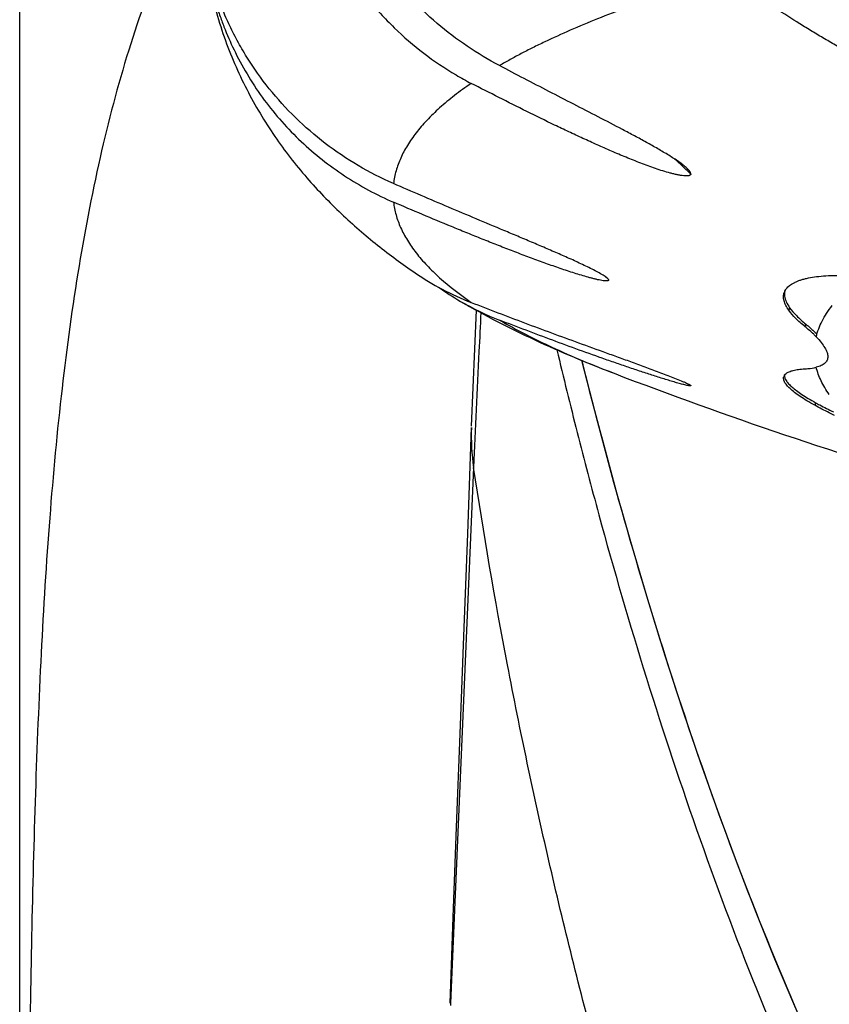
# Model space of a CAD drawing. Header units: millimetres. Extents: x 1 to 611, y -14 to 521.
# Tile 11 of 39: x 133 to 142, y 443 to 453. Entities that reach past the tile are written whole.
import ezdxf

# ---------------------------------------------------------------- set-up
doc = ezdxf.new("R2010")
doc.units = ezdxf.units.MM
doc.header["$LTSCALE"] = 23.1
doc.layers.get('0').update_dxf_attribs({"linetype": 'CONTINUOUS'})

msp = doc.modelspace()

# ---------------------------------------------------------------- linework, layer by layer
at = {"color": 7, "linetype": 'CONTINUOUS'}
for p, q in [((133.249, 310.682), (133.249, 467.882)), ((138.217, 450.212), (138.165, 448.948))]:
    msp.add_line(p, q, dxfattribs=at)
at = {"color": 9, "linetype": 'CONTINUOUS'}
for p, q in [((139.642, 450.561), (139.652, 450.552)), ((141.63, 450.238), (141.621, 450.21)), ((141.806, 450.06), (141.796, 450.032)), ((139.719, 449.525), (139.719, 449.525)), ((141.912, 449.205), (141.903, 449.177)), ((138.19, 448.5), (137.939, 442.672)), ((137.939, 442.671), (137.938, 442.648)), ((137.939, 442.672), (137.939, 442.671))]:
    msp.add_line(p, q, dxfattribs=at)
at = {"color": 7, "linetype": 'CONTINUOUS'}
for points in [[(139.365, 449.666), (139.534, 449.006), (139.713, 448.341), (139.896, 447.695), (140.082, 447.066), (140.271, 446.456), (140.464, 445.863), (140.659, 445.287), (140.858, 444.729), (141.058, 444.187), (141.261, 443.663), (141.465, 443.156), (141.671, 442.667), (141.878, 442.193)], [(138.165, 448.934), (138.122, 447.777), (138.08, 446.666), (138.039, 445.604), (138, 444.587), (137.964, 443.608), (137.93, 442.672)]]:
    msp.add_lwpolyline(points, dxfattribs=at)
for centre, radius, start, end in [((139.738, 455.723), 3.427, 239.5018, 242.6607), ((139.272, 453.14), 3.053, 235.717, 248.7292), ((139.579, 452.945), 3.05, 234.4594, 239.8682), ((141.701, 450.358), 0.137, 154.5766, 160.7124), ((141.709, 450.386), 0.136, 167.316, 173.9662), ((139.567, 452.924), 3.026, 239.8697, 248.7857), ((157.749, 496.696), 50.5, 249.082, 253.5551), ((141.623, 449.471), 0.0595, 150.3828, 160.7981)]:
    msp.add_arc(centre, radius, start, end, dxfattribs=at)
at = {"color": 9, "linetype": 'CONTINUOUS'}
for centre, radius, start, end in [((136.242, 447.23), 6.205, 46.6457, 48.1961), ((136.375, 447.372), 6.01, 45.949, 46.6385), ((135.997, 446.287), 5.617, 49.5384, 49.7464), ((140.478, 448.846), 2.314, 177.8306, 188.6077)]:
    msp.add_arc(centre, radius, start, end, dxfattribs=at)
at = {"color": 7, "linetype": 'CONTINUOUS'}
for points, knots in [([(136.399, 455.44), (136.398, 455.441), (136.395, 455.442), (136.39, 455.443), (136.385, 455.442), (136.381, 455.44), (136.377, 455.437), (136.372, 455.43), (136.366, 455.419), (136.361, 455.402), (136.356, 455.375), (136.353, 455.346), (136.352, 455.316), (136.351, 455.292), (136.351, 455.267), (136.352, 455.234), (136.355, 455.191), (136.359, 455.14), (136.365, 455.088), (136.376, 455.019), (136.391, 454.932), (136.415, 454.829), (136.443, 454.726), (136.474, 454.624), (136.51, 454.523), (136.548, 454.424), (136.605, 454.293), (136.683, 454.132), (136.79, 453.947), (136.908, 453.769), (137.037, 453.598), (137.176, 453.436), (137.374, 453.232), (137.642, 453), (137.878, 452.842), (137.999, 452.77)], [0, 0, 0, 0, 0.001593, 0.003003, 0.004359, 0.005775, 0.007361, 0.00917, 0.013525, 0.018793, 0.024767, 0.038083, 0.045188, 0.052491, 0.059943, 0.06751, 0.082895, 0.098513, 0.114285, 0.130163, 0.162119, 0.194237, 0.226446, 0.25871, 0.291008, 0.323328, 0.355662, 0.420338, 0.485018, 0.54968, 0.614309, 0.678885, 0.743385, 0.871998, 1, 1, 1, 1]), ([(138.472, 452.872), (138.351, 452.935), (138.116, 453.076), (137.787, 453.326), (137.486, 453.612), (137.216, 453.928), (137.017, 454.213), (136.876, 454.449), (136.778, 454.63), (136.69, 454.813), (136.609, 454.995), (136.547, 455.144), (136.5, 455.259), (136.476, 455.314), (136.464, 455.341)], [0, 0, 0, 0, 0.125669, 0.252293, 0.379625, 0.50736, 0.634963, 0.698477, 0.76158, 0.824027, 0.885407, 0.944879, 0.973287, 1, 1, 1, 1]), ([(135.232, 454.444), (135.241, 454.228), (135.291, 453.8), (135.459, 453.184), (135.705, 452.615), (136.012, 452.103), (136.361, 451.652), (136.74, 451.259), (137.137, 450.916), (137.413, 450.713), (137.553, 450.618)], [0, 0, 0, 0, 0.13987, 0.27737, 0.410849, 0.5391, 0.661585, 0.778549, 0.890909, 1, 1, 1, 1]), ([(135.283, 454.009), (135.285, 453.994), (135.29, 453.961), (135.299, 453.906), (135.311, 453.845), (135.329, 453.76), (135.356, 453.651), (135.393, 453.521), (135.436, 453.391), (135.501, 453.22), (135.556, 453.095), (135.597, 453.014)], [0, 0, 0, 0, 0.04289, 0.09785, 0.157873, 0.220302, 0.348373, 0.478186, 0.608574, 0.739114, 1, 1, 1, 1]), ([(137.318, 451.589), (137.186, 451.646), (136.929, 451.777), (136.571, 452.018), (136.246, 452.299), (135.96, 452.614), (135.756, 452.902), (135.616, 453.142), (135.523, 453.326), (135.457, 453.481), (135.409, 453.605), (135.378, 453.696), (135.349, 453.785), (135.325, 453.87), (135.307, 453.936), (135.295, 453.982), (135.29, 454.002), (135.288, 454.011)], [0, 0, 0, 0, 0.131842, 0.263269, 0.394129, 0.524091, 0.652636, 0.716152, 0.778893, 0.840505, 0.870695, 0.900279, 0.928976, 0.956254, 0.980965, 0.991554, 1, 1, 1, 1]), ([(143.084, 452.872), (143.061, 452.897), (143.012, 452.946), (142.93, 453.017), (142.842, 453.088), (142.716, 453.184), (142.552, 453.302), (142.349, 453.444), (142.142, 453.586), (141.933, 453.729), (141.723, 453.873), (141.582, 453.97), (141.512, 454.019)], [0, 0, 0, 0, 0.05176, 0.10761, 0.16614, 0.226516, 0.350885, 0.478263, 0.607409, 0.73764, 0.868564, 1, 1, 1, 1]), ([(143.139, 452.72), (143.136, 452.718), (143.13, 452.714), (143.119, 452.709), (143.106, 452.706), (143.085, 452.703), (143.056, 452.703), (143.005, 452.708), (142.938, 452.722), (142.857, 452.746), (142.777, 452.775), (142.671, 452.817), (142.544, 452.874), (142.396, 452.948), (142.253, 453.024), (142.113, 453.103), (141.976, 453.183), (141.841, 453.264), (141.664, 453.374), (141.445, 453.513), (141.186, 453.683), (141.014, 453.797), (140.928, 453.855)], [0, 0, 0, 0, 0.004118, 0.008749, 0.014011, 0.019895, 0.033309, 0.048371, 0.08101, 0.114901, 0.148963, 0.182827, 0.249591, 0.315078, 0.37949, 0.44306, 0.505988, 0.568436, 0.630532, 0.754052, 0.877106, 1, 1, 1, 1]), ([(135.597, 453.014), (135.642, 452.923), (135.739, 452.746), (135.908, 452.495), (136.099, 452.26), (136.38, 451.971), (136.777, 451.658), (137.133, 451.466), (137.318, 451.386)], [0, 0, 0, 0, 0.125438, 0.250613, 0.375588, 0.500454, 0.750002, 1, 1, 1, 1]), ([(140.513, 451.754), (140.5, 451.767), (140.471, 451.791), (140.405, 451.839), (140.312, 451.898), (140.194, 451.968), (140.07, 452.038), (139.942, 452.107), (139.767, 452.2), (139.546, 452.315), (139.279, 452.452), (139.01, 452.591), (138.741, 452.73), (138.561, 452.824), (138.472, 452.872)], [0, 0, 0, 0, 0.023156, 0.048906, 0.104946, 0.164421, 0.225839, 0.288451, 0.351842, 0.48006, 0.60938, 0.739292, 0.869539, 1, 1, 1, 1]), ([(140.554, 451.692), (140.554, 451.69), (140.552, 451.687), (140.55, 451.683), (140.546, 451.68), (140.54, 451.677), (140.526, 451.672), (140.505, 451.671), (140.476, 451.673), (140.442, 451.677), (140.406, 451.684), (140.368, 451.693), (140.316, 451.706), (140.249, 451.726), (140.169, 451.752), (140.089, 451.781), (139.982, 451.821), (139.849, 451.874), (139.691, 451.941), (139.535, 452.01), (139.38, 452.08), (139.225, 452.152), (139.021, 452.249), (138.768, 452.373), (138.465, 452.525), (138.265, 452.627), (138.165, 452.679)], [0, 0, 0, 0, 0.002462, 0.003727, 0.005063, 0.008116, 0.011781, 0.021061, 0.032594, 0.045711, 0.059897, 0.074804, 0.090199, 0.121886, 0.154235, 0.1869, 0.219708, 0.285424, 0.351046, 0.416481, 0.481726, 0.546802, 0.611743, 0.741341, 0.870718, 1, 1, 1, 1]), ([(140.554, 451.692), (140.554, 451.694), (140.553, 451.699), (140.551, 451.706), (140.548, 451.713), (140.541, 451.724), (140.53, 451.738), (140.519, 451.749), (140.513, 451.754)], [0, 0, 0, 0, 0.085846, 0.180735, 0.287646, 0.408079, 0.683845, 1, 1, 1, 1]), ([(139.642, 450.561), (139.629, 450.572), (139.596, 450.594), (139.542, 450.625), (139.478, 450.658), (139.411, 450.691), (139.34, 450.724), (139.244, 450.769), (139.121, 450.823), (138.972, 450.887), (138.821, 450.951), (138.671, 451.015), (138.47, 451.099), (138.219, 451.204), (137.918, 451.331), (137.617, 451.459), (137.418, 451.545), (137.318, 451.589)], [0, 0, 0, 0, 0.020427, 0.046113, 0.074519, 0.104405, 0.135143, 0.166395, 0.229762, 0.293706, 0.357886, 0.422154, 0.486439, 0.614961, 0.743383, 0.87172, 1, 1, 1, 1]), ([(139.652, 450.552), (139.654, 450.55), (139.656, 450.547), (139.659, 450.542), (139.659, 450.536), (139.656, 450.533), (139.651, 450.531), (139.643, 450.529), (139.634, 450.529), (139.624, 450.529), (139.612, 450.53), (139.594, 450.532), (139.57, 450.537), (139.539, 450.543), (139.506, 450.551), (139.472, 450.56), (139.424, 450.573), (139.362, 450.591), (139.287, 450.614), (139.21, 450.639), (139.133, 450.665), (139.055, 450.692), (138.976, 450.72), (138.871, 450.758), (138.739, 450.807), (138.581, 450.868), (138.423, 450.929), (138.264, 450.992), (138.106, 451.056), (137.79, 451.185), (137.528, 451.296), (137.318, 451.386)], [0, 0, 0, 0, 0.002899, 0.005169, 0.006875, 0.008568, 0.010753, 0.013625, 0.017187, 0.021368, 0.026086, 0.031266, 0.042753, 0.055406, 0.068921, 0.083086, 0.097748, 0.12815, 0.159545, 0.191604, 0.224128, 0.256989, 0.290097, 0.32339, 0.390364, 0.457682, 0.525214, 0.592883, 0.660641, 0.728457, 1, 1, 1, 1]), ([(139.652, 450.552), (139.652, 450.553), (139.648, 450.556), (139.645, 450.559), (139.642, 450.561)], [0, 0, 0, 0, 0.223911, 1, 1, 1, 1]), ([(141.594, 450.445), (141.604, 450.458), (141.623, 450.476), (141.648, 450.494), (141.665, 450.503), (141.678, 450.51), (141.692, 450.517), (141.713, 450.526), (141.74, 450.537), (141.776, 450.548), (141.829, 450.561), (141.903, 450.574), (142.001, 450.585), (142.11, 450.59), (142.186, 450.59), (142.226, 450.59)], [0, 0, 0, 0, 0.074581, 0.116232, 0.138275, 0.160995, 0.184549, 0.209141, 0.261218, 0.31711, 0.37712, 0.509107, 0.657214, 0.821105, 1, 1, 1, 1]), ([(141.577, 450.417), (141.578, 450.419), (141.583, 450.429), (141.589, 450.438), (141.594, 450.445)], [0, 0, 0, 0, 0.245362, 1, 1, 1, 1]), ([(141.621, 450.21), (141.609, 450.227), (141.588, 450.26), (141.568, 450.311), (141.561, 450.359), (141.566, 450.389), (141.571, 450.403)], [0, 0, 0, 0, 0.301127, 0.560726, 0.788786, 1, 1, 1, 1]), ([(141.574, 450.4), (141.573, 450.388), (141.574, 450.354), (141.592, 450.298), (141.616, 450.258), (141.63, 450.238)], [0, 0, 0, 0, 0.212381, 0.57093, 1, 1, 1, 1]), ([(138.048, 450.307), (138.31, 450.155), (138.859, 449.873), (139.427, 449.636), (139.719, 449.525)], [0, 0, 0, 0, 0.492485, 1, 1, 1, 1]), ([(138.165, 450.296), (138.261, 450.258), (138.454, 450.184), (138.745, 450.073), (139.038, 449.964), (139.334, 449.856), (139.583, 449.766), (139.784, 449.693), (139.937, 449.638), (140.091, 449.581), (140.219, 449.533), (140.321, 449.495), (140.394, 449.466), (140.453, 449.442), (140.494, 449.424), (140.513, 449.415), (140.522, 449.411)], [0, 0, 0, 0, 0.123186, 0.246667, 0.370667, 0.495561, 0.621924, 0.685884, 0.750479, 0.815715, 0.881294, 0.913842, 0.94561, 0.975314, 0.988546, 1, 1, 1, 1]), ([(141.796, 450.032), (141.761, 450.061), (141.698, 450.116), (141.643, 450.179), (141.621, 450.21)], [0, 0, 0, 0, 0.546596, 1, 1, 1, 1]), ([(141.63, 450.238), (141.653, 450.207), (141.708, 450.144), (141.77, 450.089), (141.806, 450.06)], [0, 0, 0, 0, 0.453404, 1, 1, 1, 1]), ([(141.919, 449.922), (141.926, 449.951), (141.945, 450.009), (141.983, 450.095), (142.032, 450.179), (142.072, 450.234), (142.093, 450.261)], [0, 0, 0, 0, 0.232466, 0.474522, 0.729578, 1, 1, 1, 1]), ([(140.55, 449.394), (140.551, 449.394), (140.552, 449.393), (140.553, 449.392), (140.554, 449.391), (140.554, 449.389), (140.551, 449.388), (140.548, 449.388), (140.543, 449.388), (140.537, 449.389), (140.529, 449.39), (140.517, 449.392), (140.501, 449.396), (140.478, 449.401), (140.454, 449.407), (140.427, 449.414), (140.4, 449.422), (140.371, 449.43), (140.341, 449.439), (140.3, 449.452), (140.247, 449.468), (140.159, 449.496), (140.046, 449.532), (139.908, 449.578), (139.768, 449.626), (139.578, 449.692), (139.338, 449.778), (139.05, 449.883), (138.761, 449.992), (138.568, 450.066), (138.472, 450.103)], [0, 0, 0, 0, 0.00098, 0.001723, 0.00226, 0.00266, 0.003559, 0.005107, 0.007349, 0.010224, 0.013662, 0.017595, 0.026716, 0.037192, 0.048734, 0.061123, 0.074196, 0.08783, 0.10193, 0.11642, 0.14635, 0.177282, 0.241298, 0.307275, 0.374539, 0.442684, 0.580642, 0.719878, 0.859758, 1, 1, 1, 1]), ([(141.919, 449.922), (141.91, 449.931), (141.871, 449.97), (141.829, 450.006), (141.796, 450.032)], [0, 0, 0, 0, 0.229515, 1, 1, 1, 1]), ([(141.806, 450.06), (141.817, 450.051), (141.859, 450.016), (141.899, 449.979), (141.927, 449.951)], [0, 0, 0, 0, 0.270514, 1, 1, 1, 1]), ([(141.919, 449.922), (141.938, 449.902), (141.972, 449.864), (142.012, 449.807), (142.035, 449.762), (142.044, 449.729), (142.046, 449.706), (142.044, 449.686), (142.036, 449.66), (142.013, 449.631), (141.98, 449.611), (141.948, 449.598), (141.929, 449.593), (141.919, 449.591)], [0, 0, 0, 0, 0.188047, 0.345815, 0.474872, 0.529938, 0.579856, 0.62607, 0.670478, 0.761393, 0.867498, 0.929931, 1, 1, 1, 1]), ([(141.591, 449.523), (141.601, 449.53), (141.626, 449.544), (141.672, 449.558), (141.729, 449.568), (141.771, 449.571), (141.794, 449.573)], [0, 0, 0, 0, 0.177364, 0.400864, 0.67479, 1, 1, 1, 1]), ([(141.794, 449.573), (141.806, 449.574), (141.848, 449.577), (141.89, 449.583), (141.919, 449.591)], [0, 0, 0, 0, 0.278571, 1, 1, 1, 1]), ([(142.062, 449.295), (142.044, 449.319), (142.012, 449.366), (141.972, 449.441), (141.941, 449.515), (141.925, 449.566), (141.919, 449.591)], [0, 0, 0, 0, 0.268393, 0.522088, 0.765054, 1, 1, 1, 1]), ([(141.903, 449.177), (141.874, 449.193), (141.821, 449.223), (141.747, 449.27), (141.686, 449.314), (141.636, 449.355), (141.604, 449.388), (141.585, 449.413), (141.576, 449.428), (141.571, 449.439), (141.568, 449.447), (141.566, 449.455), (141.564, 449.465), (141.563, 449.477), (141.565, 449.486), (141.566, 449.491)], [0, 0, 0, 0, 0.203419, 0.383943, 0.541149, 0.674267, 0.783728, 0.830401, 0.871884, 0.890861, 0.908454, 0.925072, 0.941126, 0.971293, 1, 1, 1, 1]), ([(141.571, 449.501), (141.572, 449.503), (141.578, 449.511), (141.585, 449.518), (141.591, 449.523)], [0, 0, 0, 0, 0.234246, 1, 1, 1, 1]), ([(141.573, 449.504), (141.572, 449.483), (141.584, 449.456), (141.604, 449.428), (141.625, 449.404), (141.658, 449.372), (141.707, 449.333), (141.766, 449.292), (141.835, 449.249), (141.885, 449.22), (141.912, 449.205)], [0, 0, 0, 0, 0.132847, 0.176787, 0.225385, 0.337742, 0.471634, 0.627028, 0.80325, 1, 1, 1, 1]), ([(140.522, 449.411), (140.528, 449.408), (140.538, 449.403), (140.547, 449.397), (140.55, 449.394)], [0, 0, 0, 0, 0.611108, 1, 1, 1, 1]), ([(142.119, 449.066), (142.1, 449.076), (142.027, 449.111), (141.955, 449.148), (141.903, 449.177)], [0, 0, 0, 0, 0.266546, 1, 1, 1, 1]), ([(141.912, 449.205), (141.927, 449.197), (141.991, 449.162), (142.056, 449.129), (142.107, 449.105)], [0, 0, 0, 0, 0.2352, 1, 1, 1, 1])]:
    msp.add_open_spline(points, degree=3, knots=knots, dxfattribs=at)
at = {"color": 9, "linetype": 'CONTINUOUS'}
for points, knots in [([(135.298, 455.109), (135.123, 454.789), (134.801, 454.112), (134.413, 453.026), (134.105, 451.852), (133.866, 450.593), (133.688, 449.254), (133.56, 447.843), (133.472, 446.371), (133.413, 444.852), (133.374, 443.299), (133.35, 441.725), (133.336, 440.137), (133.326, 438.01), (133.327, 435.88), (133.333, 434.016), (133.337, 432.951), (133.34, 432.419), (133.341, 432.153)], [0, 0, 0, 0, 0.047195, 0.096598, 0.148725, 0.203872, 0.262085, 0.323212, 0.386906, 0.452579, 0.519637, 0.587576, 0.656035, 0.724767, 0.86244, 0.931239, 0.965623, 1, 1, 1, 1]), ([(140.928, 453.855), (140.803, 453.818), (140.557, 453.743), (140.2, 453.626), (139.862, 453.506), (139.544, 453.384), (139.246, 453.26), (139.011, 453.153), (138.834, 453.067), (138.708, 453.003), (138.588, 452.938), (138.51, 452.894), (138.472, 452.872)], [0, 0, 0, 0, 0.14839, 0.290124, 0.425258, 0.553706, 0.675424, 0.790386, 0.845336, 0.898598, 0.950188, 1, 1, 1, 1]), ([(138.165, 452.679), (138.133, 452.657), (138.071, 452.614), (137.955, 452.527), (137.822, 452.417), (137.703, 452.302), (137.619, 452.209), (137.582, 452.163), (137.564, 452.14)], [0, 0, 0, 0, 0.142396, 0.279476, 0.538497, 0.778206, 0.891276, 1, 1, 1, 1]), ([(137.564, 452.14), (137.53, 452.096), (137.468, 452.008), (137.394, 451.869), (137.343, 451.73), (137.324, 451.635), (137.318, 451.589)], [0, 0, 0, 0, 0.273255, 0.528206, 0.768851, 1, 1, 1, 1]), ([(137.318, 451.386), (137.324, 451.34), (137.342, 451.245), (137.394, 451.106), (137.468, 450.968), (137.564, 450.83), (137.682, 450.694), (137.877, 450.506), (138.045, 450.378), (138.165, 450.296)], [0, 0, 0, 0, 0.09907, 0.202444, 0.311964, 0.429324, 0.555874, 0.692656, 1, 1, 1, 1]), ([(138.268, 450.184), (138.262, 450.043), (138.235, 449.482), (138.209, 448.921), (138.19, 448.5)], [0, 0, 0, 0, 0.250051, 1, 1, 1, 1]), ([(138.472, 450.103), (138.657, 449.996), (139.066, 449.788), (139.49, 449.612), (139.719, 449.525)], [0, 0, 0, 0, 0.465687, 1, 1, 1, 1]), ([(139.097, 449.779), (139.168, 449.479), (139.315, 448.88), (139.629, 447.687), (140.061, 446.206), (140.644, 444.448), (141.189, 443.003), (141.666, 441.863), (142.173, 440.735), (142.865, 439.351), (143.803, 437.746), (144.684, 436.47), (145.456, 435.498), (146.071, 434.796), (146.722, 434.127), (147.639, 433.282), (148.624, 432.512), (149.671, 431.83), (150.487, 431.365), (151.331, 430.95), (152.201, 430.591), (153.093, 430.288), (154.004, 430.043), (154.929, 429.857), (156.175, 429.684), (157.12, 429.634), (157.749, 429.634)], [0, 0, 0, 0, 0.030995, 0.061996, 0.12401, 0.186049, 0.248117, 0.279168, 0.31023, 0.372389, 0.434613, 0.496919, 0.528118, 0.559348, 0.590611, 0.62191, 0.684595, 0.716006, 0.747453, 0.778936, 0.810454, 0.842002, 0.873576, 0.905171, 0.936781, 1, 1, 1, 1]), ([(139.367, 449.664), (139.512, 449.084), (139.82, 447.927), (140.34, 446.209), (140.926, 444.51), (141.585, 442.837), (142.327, 441.198), (143.161, 439.601), (144.1, 438.061), (145.153, 436.593), (146.136, 435.449), (146.989, 434.594), (147.662, 433.986), (148.369, 433.416), (149.108, 432.888), (149.879, 432.404), (150.68, 431.968), (151.507, 431.583), (152.641, 431.139), (154.109, 430.719), (155.617, 430.478), (156.833, 430.385), (157.444, 430.37), (157.749, 430.37)], [0, 0, 0, 0, 0.061983, 0.123988, 0.186021, 0.248089, 0.310202, 0.37237, 0.434609, 0.496935, 0.559366, 0.590638, 0.621944, 0.653286, 0.684666, 0.716083, 0.747536, 0.779023, 0.810541, 0.873624, 0.936783, 0.968389, 1, 1, 1, 1]), ([(157.749, 422.851), (157.374, 422.851), (156.625, 422.877), (155.506, 422.997), (154.4, 423.197), (153.313, 423.476), (152.428, 423.778), (151.737, 424.062), (151.059, 424.372), (150.237, 424.809), (149.452, 425.308), (148.848, 425.74), (148.407, 426.078), (147.978, 426.432), (147.562, 426.799), (147.158, 427.178), (146.638, 427.7), (146.142, 428.245), (145.67, 428.81), (145.215, 429.385), (144.674, 430.125), (144.066, 431.041), (143.499, 431.979), (142.97, 432.938), (142.475, 433.913), (142.013, 434.903), (141.582, 435.906), (141.18, 436.92), (140.681, 438.285), (140.232, 439.666), (139.821, 441.059), (139.435, 442.458), (138.997, 444.219), (138.545, 446.35), (138.299, 447.782), (138.19, 448.5)], [0, 0, 0, 0, 0.031901, 0.063793, 0.095667, 0.127511, 0.159316, 0.175203, 0.191076, 0.222772, 0.254402, 0.270195, 0.28597, 0.301727, 0.317467, 0.333188, 0.34889, 0.380237, 0.395885, 0.411517, 0.442733, 0.473894, 0.505006, 0.536076, 0.567109, 0.598109, 0.629082, 0.660031, 0.690961, 0.752778, 0.783676, 0.81457, 0.876357, 0.93816, 1, 1, 1, 1])]:
    msp.add_open_spline(points, degree=3, knots=knots, dxfattribs=at)

doc.saveas('drawing.dxf')
